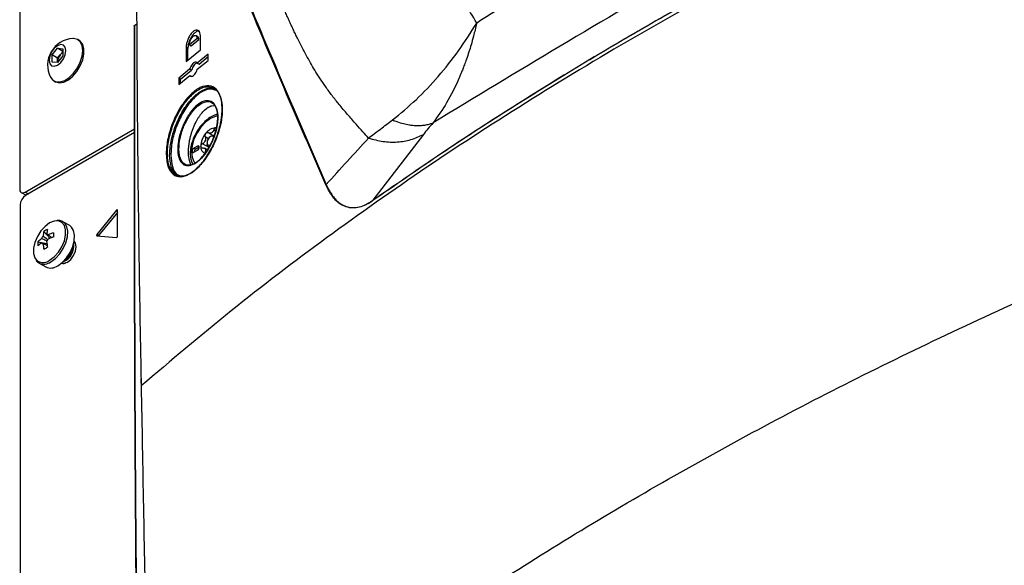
# Model space of a CAD drawing. Header units: millimetres. Extents: x 155400 to 158106, y 111257 to 114777.
# Tile 66 of 157: x 157528 to 157724, y 111753 to 111861. Entities that reach past the tile are written whole.
import ezdxf

# ---------------------------------------------------------------- set-up
doc = ezdxf.new("R2010")
doc.units = ezdxf.units.MM

msp = doc.modelspace()

# ---------------------------------------------------------------- linework, layer by layer
at = {"color": 7, "linetype": 'Continuous', "lineweight": 25}
for p, q in [((157528.02, 112156.51), (157528.02, 111827.69)), ((157550.84, 111860.24), (157551.34, 111860.56)), ((157539.85, 111857.27), (157539.58, 111857.43)), ((157563.33, 111857.65), (157561.81, 111856.41)), ((157562.16, 111856.2), (157563.68, 111857.44)), ((157563.46, 111858.02), (157563.06, 111858.25)), ((157563.68, 111857.44), (157563.33, 111857.65)), ((157564.01, 111855.4), (157563.99, 111858.19)), ((157534.47, 111854.38), (157535.53, 111855.7)), ((157535.53, 111855.7), (157536.59, 111855.6)), ((157536.59, 111855.08), (157535.53, 111855.7)), ((157536.59, 111855.6), (157536.59, 111854.19)), ((157561.15, 111855.87), (157561.17, 111853.08)), ((157561.51, 111855.66), (157561.15, 111855.87)), ((157561.17, 111853.08), (157564.01, 111855.4)), ((157561.52, 111853.36), (157561.51, 111855.66)), ((157561.81, 111856.41), (157562.16, 111856.2)), ((157534.47, 111852.96), (157534.47, 111854.38)), ((157535.57, 111853.74), (157534.47, 111854.38)), ((157536.59, 111854.19), (157535.53, 111852.87)), ((157535.57, 111853.74), (157536.1, 111854.4)), ((157535.57, 111853.03), (157535.57, 111853.74)), ((157536.1, 111854.4), (157536.59, 111855.01)), ((157565.54, 111854.53), (157563.37, 111852.77)), ((157563.38, 111851.54), (157565.55, 111853.3)), ((157563.72, 111852.56), (157565.55, 111854.05)), ((157565.55, 111853.3), (157565.54, 111854.53)), ((157535.53, 111852.87), (157534.47, 111852.96)), ((157535.57, 111853.03), (157535.58, 111852.92)), ((157535.57, 111852.92), (157535.57, 111853.03)), ((157561.85, 111851.52), (157559.69, 111849.75)), ((157560.05, 111849.54), (157562.2, 111851.32)), ((157562.2, 111851.32), (157561.85, 111851.52)), ((157563.37, 111852.77), (157563.72, 111852.56)), ((157534.83, 111849.2), (157535.1, 111849.04)), ((157559.69, 111849.75), (157559.7, 111848.52)), ((157560.05, 111849.54), (157559.69, 111849.75)), ((157559.7, 111848.52), (157561.86, 111850.29)), ((157560.05, 111848.8), (157560.05, 111849.54)), ((157561.86, 111850.29), (157562.21, 111850.09)), ((157564.84, 111843.4), (157565.2, 111843.7)), ((157565.2, 111843.7), (157565.56, 111843.95)), ((157566.27, 111844.26), (157566.96, 111844.32)), ((157563.2, 111841.18), (157563.5, 111841.71)), ((157529.08, 111827.08), (157550.86, 111839.66)), ((157562.42, 111839.43), (157562.91, 111840.62)), ((157567.01, 111839.27), (157566.64, 111839.49)), ((157567.1, 111839.84), (157567.01, 111839.87)), ((157550.86, 111838.91), (157529.17, 111826.38)), ((157565.59, 111837.71), (157564.94, 111838.08)), ((157566.48, 111838.34), (157565.57, 111838.87)), ((157566.2, 111838.23), (157566.02, 111838.13)), ((157608.39, 111838.52), (157598.35, 111825.44)), ((157561.64, 111835.62), (157561.69, 111836.24)), ((157561.65, 111834.44), (157561.64, 111835.62)), ((157563.41, 111836.21), (157562.7, 111835.8)), ((157563.05, 111835.6), (157562.7, 111835.8)), ((157563.76, 111836.01), (157563.05, 111835.6)), ((157563.76, 111836.01), (157563.41, 111836.21)), ((157565.74, 111835.94), (157564.4, 111836.71)), ((157565.37, 111835.48), (157564.83, 111835.79)), ((157565.32, 111836.91), (157565.32, 111836.7)), ((157565.58, 111836.13), (157565.73, 111836.04)), ((157561.8, 111833.39), (157561.65, 111834.44)), ((157562.7, 111834.99), (157563.41, 111835.39)), ((157565.1, 111835.01), (157564.94, 111835.11)), ((157562.09, 111832.5), (157561.8, 111833.39)), ((157528.33, 111827.01), (157529.29, 111826.45)), ((157529.08, 111827.08), (157529.73, 111826.71)), ((157528.11, 111824.54), (157528.11, 111722.14)), ((157547.3, 111823.48), (157543.38, 111818.6)), ((157547.46, 111823.04), (157543.73, 111818.4)), ((157547.46, 111823.39), (157547.3, 111823.48)), ((157547.46, 111818.24), (157547.46, 111823.47)), ((157537.96, 111820.39), (157536.61, 111821.17)), ((157532.83, 111819.24), (157534.02, 111817.87)), ((157543.73, 111818.4), (157543.38, 111818.6)), ((157543.38, 111818.39), (157547.3, 111818.04)), ((157531.65, 111817.19), (157533.42, 111816.84)), ((157532.38, 111816.97), (157532.57, 111816.88)), ((157531.86, 111812.94), (157533.21, 111812.17)), ((157531.86, 111812.94), (157531.91, 111812.92)), ((157536.88, 111812.83), (157537.13, 111812.91))]:
    msp.add_line(p, q, dxfattribs=at)
at = {"color": 7, "linetype": 'Continuous', "lineweight": 25, "flags": 128}
for points in [[(157535.1, 111849.04), (157535.18, 111849), (157535.93, 111848.82), (157536.79, 111848.97), (157537.7, 111849.42), (157538.6, 111850.15), (157539.41, 111851.11), (157540.08, 111852.21), (157540.56, 111853.39), (157540.8, 111854.55), (157540.8, 111855.61), (157540.56, 111856.48), (157540.08, 111857.11), (157539.85, 111857.27)], [(157540.56, 111855.25), (157540.44, 111856.23), (157540.08, 111856.99), (157539.5, 111857.47), (157538.75, 111857.65), (157538.58, 111857.65)], [(157537.21, 111855.25), (157537.08, 111855.92), (157536.72, 111856.34), (157536.17, 111856.44), (157535.53, 111856.22), (157534.89, 111855.7), (157534.34, 111854.97), (157533.98, 111854.13), (157533.85, 111853.31), (157533.98, 111852.64), (157534.34, 111852.22), (157534.89, 111852.12), (157535.53, 111852.34), (157536.17, 111852.86), (157536.72, 111853.6), (157537.08, 111854.43), (157537.21, 111855.25)], [(157534.14, 111849.95), (157534.6, 111849.36), (157535.27, 111849.03), (157536.08, 111849.01), (157536.98, 111849.31), (157537.89, 111849.91), (157538.75, 111850.76), (157539.5, 111851.8), (157540.08, 111852.96), (157540.44, 111854.13), (157540.56, 111855.25)], [(157567.41, 111842.23), (157567.01, 111842.15), (157566.02, 111841.73), (157565.03, 111841.01), (157564.11, 111840.03), (157563.32, 111838.88), (157562.71, 111837.61), (157562.33, 111836.32), (157562.2, 111835.11), (157562.33, 111834.04), (157562.71, 111833.19), (157563.03, 111832.84)], [(157566.66, 111838.03), (157566.52, 111838.18), (157566.29, 111838.22), (157566.02, 111838.13), (157565.75, 111837.91), (157565.52, 111837.6), (157565.37, 111837.25), (157565.32, 111836.91), (157565.37, 111836.62), (157565.52, 111836.45), (157565.75, 111836.4), (157566.02, 111836.5), (157566.02, 111836.5)], [(157562.7, 111835.8), (157562.57, 111835.69), (157562.45, 111835.54), (157562.37, 111835.36), (157562.35, 111835.19), (157562.37, 111835.05), (157562.45, 111834.96), (157562.57, 111834.94), (157562.7, 111834.99)], [(157563.41, 111835.39), (157563.54, 111835.5), (157563.66, 111835.66), (157563.73, 111835.84), (157563.76, 111836.01), (157563.73, 111836.15), (157563.66, 111836.24), (157563.54, 111836.26), (157563.41, 111836.21)], [(157565.8, 111836.07), (157565.58, 111836.13), (157565.38, 111836.35), (157565.32, 111836.7)], [(157547.46, 111823.47), (157547.46, 111823.5), (157547.45, 111823.52), (157547.43, 111823.54), (157547.41, 111823.54), (157547.38, 111823.54), (157547.36, 111823.53), (157547.33, 111823.51), (157547.3, 111823.48)], [(157535.32, 111821.37), (157534.88, 111821.3), (157533.97, 111820.93), (157533.07, 111820.25), (157532.23, 111819.33), (157531.54, 111818.24), (157531.04, 111817.06), (157530.79, 111815.9), (157530.79, 111814.84), (157531.04, 111813.97), (157531.17, 111813.75)], [(157533.97, 111813.49), (157534.88, 111814.16), (157535.72, 111815.08), (157536.41, 111816.18), (157536.9, 111817.35), (157537.16, 111818.52), (157537.16, 111819.58), (157536.9, 111820.45), (157536.41, 111821.05), (157535.72, 111821.34), (157535.32, 111821.37)], [(157534.24, 111813.18), (157535.14, 111813.85), (157535.98, 111814.75), (157536.69, 111815.83), (157537.22, 111816.99), (157537.52, 111818.17), (157537.59, 111819.26), (157537.4, 111820.18), (157536.98, 111820.88), (157536.61, 111821.17)], [(157535.58, 111812.4), (157536.49, 111813.07), (157537.33, 111813.97), (157538.04, 111815.05), (157538.57, 111816.22), (157538.87, 111817.39), (157538.93, 111818.48), (157538.75, 111819.41), (157538.33, 111820.1), (157537.96, 111820.39)], [(157543.38, 111818.6), (157543.36, 111818.57), (157543.34, 111818.53), (157543.33, 111818.5), (157543.33, 111818.46), (157543.33, 111818.43), (157543.34, 111818.41), (157543.36, 111818.39), (157543.38, 111818.39)], [(157543.73, 111818.4), (157543.71, 111818.36), (157543.71, 111818.36)], [(157536.36, 111812.95), (157536.82, 111812.9), (157537.5, 111813.13), (157538.18, 111813.68), (157538.75, 111814.45), (157539.13, 111815.33), (157539.27, 111816.19), (157539.13, 111816.9), (157538.85, 111817.27)]]:
    msp.add_lwpolyline(points, dxfattribs=at)
at = {"color": 7, "linetype": 'Continuous', "lineweight": 25}
for centre, radius, start, end in [((157538.89, 111852.34), 5.32, 93.3411, 206.6643), ((157537.87, 111852.93), 2.3, 140.2279, 177.3607), ((157537.66, 111853.18), 1.98, 122.767, 141.9377), ((157567.17, 111837.31), 2.56, 93.4295, 146.5651), ((157568.34, 111835.97), 4.3, 140.2279, 177.3607), ((157567.16, 111837.21), 1.91, 117.8394, 122.1552), ((157565.7, 111839.74), 1, 295.8812, 304.1134), ((157566.57, 111837.65), 0.693, 68.6937, 122.6293), ((157563.44, 111834.97), 0.743, 121.6059, 178.3994), ((157565.26, 111835.97), 1.23, 170.7481, 259.4532), ((157568.02, 111836.14), 3.28, 157.2886, 160.3001), ((157563.36, 111837.94), 1.72, 335.9222, 341.6664), ((157565.63, 111836.14), 0.818, 211.297, 218.9043), ((157564.61, 111835.42), 0.43, 27.8531, 42.3482), ((157528.66, 111827.59), 0.655, 170.786, 309.2033), ((157530.41, 111824.44), 2.31, 122.6055, 177.3945), ((157534.03, 111817.18), 1.77, 141.1423, 158.8577), ((157538.11, 111817.74), 5.48, 164.1794, 174.2752), ((157535.95, 111814.67), 5.53, 115.637, 124.3576), ((157538.83, 111818.16), 5.48, 164.1794, 174.2752), ((157533.35, 111818.35), 0.36, 34.0284, 85.9608), ((157537.71, 111809.67), 9.77, 107.6977, 114.5644), ((157537.71, 111808.83), 9.77, 107.6977, 114.5644), ((157551.24, 111818.55), 16.5, 178.5397, 181.4603), ((157547.27, 111818.23), 0.198, 281.219, 1.1919), ((157537.16, 111816.76), 5.53, 175.64, 184.36), ((157535.58, 111813.37), 5.48, 125.7222, 135.8186), ((157535.58, 111812.52), 5.48, 125.7222, 135.8186), ((157532.68, 111817.18), 0.36, 214.0284, 265.9608), ((157542.37, 111817.74), 9.77, 185.433, 192.3), ((157541.44, 111801.58), 16.5, 118.5372, 121.4574), ((157532, 111818.35), 1.77, 321.1423, 338.8577), ((157543.1, 111818.16), 9.77, 185.433, 192.3), ((157535.4, 111816.39), 3.42, 291.0636, 8.3436), ((157535.1, 111816.56), 3.6, 298.856, 1.1494), ((157532.7, 111815.01), 1.98, 219.2463, 309.8877), ((157532.84, 111815.12), 2.39, 247.1428, 305.7669), ((157534.19, 111814.32), 2.37, 245.381, 305.9294), ((157552.21, 111789.81), 0.0621, 126.7163, 178.3045)]:
    msp.add_arc(centre, radius, start, end, dxfattribs=at)
for points, knots in [([(157773.48, 111916.22), (157764.8, 111912.81), (157747.44, 111906), (157722.36, 111895.02), (157698, 111883.51), (157674.45, 111871.43), (157651.73, 111858.82), (157629.88, 111845.7), (157608.94, 111832.1), (157588.97, 111818.02), (157569.92, 111803.53), (157558.11, 111793.5), (157552.2, 111788.48)], [0, 0, 0, 0, 0.100013, 0.199862, 0.299712, 0.399716, 0.499806, 0.599806, 0.69988, 0.799952, 0.89994, 1, 1, 1, 1]), ([(157715.11, 111916.2), (157709.98, 111913.56), (157699.53, 111908.17), (157683.52, 111899.41), (157667.09, 111890.1), (157650.65, 111880.44), (157634.62, 111870.69), (157624.14, 111864.01), (157619.01, 111860.73)], [0, 0, 0, 0, 0.160281, 0.326925, 0.5, 0.673076, 0.83972, 1, 1, 1, 1]), ([(157715.35, 111901.49), (157706.25, 111896.48), (157688.05, 111886.47), (157661.54, 111871.42), (157635.5, 111856.14), (157618.7, 111845.94), (157610.31, 111840.85)], [0, 0, 0, 0, 0.249944, 0.5, 0.750057, 1, 1, 1, 1]), ([(157710.91, 111890.37), (157705.83, 111887.94), (157695.66, 111883.06), (157680.8, 111875.47), (157666.23, 111867.68), (157651.97, 111859.65), (157638.03, 111851.41), (157624.42, 111842.94), (157611.14, 111834.29), (157602.6, 111828.35), (157598.33, 111825.38)], [0, 0, 0, 0, 0.124304, 0.2486083, 0.3732211, 0.4978339, 0.6232177, 0.7486014, 0.8743008, 1, 1, 1, 1]), ([(157598.35, 111825.44), (157602.61, 111828.4), (157611.12, 111834.32), (157624.39, 111842.97), (157638.01, 111851.45), (157651.97, 111859.7), (157666.21, 111867.72), (157680.76, 111875.5), (157695.63, 111883.1), (157705.83, 111887.98), (157710.92, 111890.43)], [0, 0, 0, 0, 0.125383, 0.250767, 0.376467, 0.502166, 0.626471, 0.750776, 0.875388, 1, 1, 1, 1]), ([(157588.96, 111828.53), (157585.75, 111835.95), (157579.32, 111850.79), (157570.9, 111870.92), (157565.74, 111883.58), (157563.54, 111888.99)], [0, 0, 0, 0, 0.364441, 0.728882, 1, 1, 1, 1]), ([(157563.69, 111889.06), (157565.89, 111883.66), (157571.02, 111870.99), (157579.43, 111850.86), (157585.85, 111836.02), (157589.05, 111828.59)], [0, 0, 0, 0, 0.2711165, 0.6355573, 1, 1, 1, 1]), ([(157597.45, 111837.82), (157597.09, 111838.23), (157596.26, 111839.16), (157594.87, 111840.72), (157593.28, 111842.55), (157591.67, 111844.43), (157590.22, 111846.27), (157588.94, 111848.02), (157587.79, 111849.72), (157586.48, 111851.81), (157585.02, 111854.37), (157583.81, 111856.71), (157583.01, 111858.35), (157582.58, 111859.23), (157582.17, 111860.12), (157581.75, 111861.03), (157581.33, 111861.95), (157580.86, 111863.02), (157580.25, 111864.44), (157579.41, 111866.39), (157578.42, 111868.73), (157577.38, 111871.16), (157576.42, 111873.35), (157575.49, 111875.4), (157574.41, 111877.65), (157573.13, 111880.17), (157571.6, 111882.94), (157569.9, 111885.71), (157568.63, 111887.62), (157567.99, 111888.57)], [0, 0, 0, 0, 0.026668, 0.060584, 0.101979, 0.144711, 0.180837, 0.216471, 0.251533, 0.282923, 0.340106, 0.401029, 0.417574, 0.434353, 0.451362, 0.468595, 0.486047, 0.503712, 0.529821, 0.566983, 0.615065, 0.663692, 0.706365, 0.741505, 0.782176, 0.837243, 0.888759, 0.944634, 1, 1, 1, 1]), ([(157551.21, 111878.75), (157551.29, 111860.86), (157551.39, 111840.87), (157551.77, 111812.32), (157551.96, 111800.6), (157552.15, 111790.99), (157552.17, 111789.86)], [0, 0, 0, 0, 0.605888, 0.677171, 0.962307, 1, 1, 1, 1]), ([(157619.01, 111860.73), (157618.21, 111862.1), (157616.59, 111864.89), (157613.81, 111868.77), (157611.29, 111871.91), (157609.62, 111873.66), (157609.04, 111874.26)], [0, 0, 0, 0, 0.273912, 0.556169, 0.847355, 1, 1, 1, 1]), ([(157550.84, 111860.13), (157550.83, 111860.14), (157550.81, 111860.15), (157550.8, 111860.18), (157550.81, 111860.21), (157550.82, 111860.23), (157550.84, 111860.24), (157550.84, 111860.24)], [0, 0, 0, 0, 0.228434, 0.456868, 0.685301, 0.913734, 1, 1, 1, 1]), ([(157550.84, 111860.24), (157550.84, 111839.55), (157550.84, 111798.15), (157551.14, 111754.55), (157551.44, 111723.58), (157551.9, 111680.94), (157553.01, 111608.73), (157554.68, 111544.24), (157555.51, 111512.54)], [0, 0, 0, 0, 0.180095, 0.360191, 0.377735, 0.447914, 0.728634, 1, 1, 1, 1]), ([(157555.5, 111512.42), (157555, 111531.12), (157554, 111568.5), (157552.83, 111624.38), (157551.92, 111680.11), (157551.25, 111737.99), (157550.84, 111798.04), (157550.84, 111839.43), (157550.84, 111860.13)], [0, 0, 0, 0, 0.159941, 0.319882, 0.479846, 0.639809, 0.819901, 1, 1, 1, 1]), ([(157563.99, 111858.19), (157563.97, 111858.39), (157563.94, 111858.81), (157563.7, 111859.21), (157563.34, 111859.37), (157562.89, 111859.27), (157562.4, 111858.92), (157561.93, 111858.35), (157561.53, 111857.62), (157561.26, 111856.83), (157561.16, 111856.23), (157561.15, 111855.94), (157561.15, 111855.87)], [0, 0, 0, 0, 0.105368, 0.210717, 0.316636, 0.423932, 0.532671, 0.6423, 0.751837, 0.860297, 0.967177, 1, 1, 1, 1]), ([(157563.91, 111859.02), (157563.83, 111859.06), (157563.65, 111859.17), (157563.24, 111859.06), (157562.76, 111858.72), (157562.29, 111858.14), (157561.89, 111857.42), (157561.61, 111856.62), (157561.51, 111856.03), (157561.51, 111855.73), (157561.51, 111855.66)], [0, 0, 0, 0, 0.090421, 0.233235, 0.37797, 0.523889, 0.669687, 0.814051, 0.956312, 1, 1, 1, 1]), ([(157602.24, 111841.43), (157603.83, 111842.74), (157607.04, 111845.39), (157611.41, 111850.07), (157615.48, 111855.16), (157617.83, 111858.87), (157619.01, 111860.73)], [0, 0, 0, 0, 0.244384, 0.493583, 0.745875, 1, 1, 1, 1]), ([(157619.01, 111860.73), (157618.8, 111859.85), (157618.46, 111858.38), (157617.92, 111856.49), (157617.45, 111854.96), (157617, 111853.63), (157616.59, 111852.48), (157616.24, 111851.57), (157615.94, 111850.83), (157615.68, 111850.22), (157614.79, 111848.16), (157613.17, 111844.85), (157611.24, 111842.15), (157610.31, 111840.85)], [0, 0, 0, 0, 0.116016, 0.193034, 0.257192, 0.326576, 0.37943, 0.421324, 0.457303, 0.487433, 0.511775, 0.763606, 1, 1, 1, 1]), ([(157561.81, 111856.41), (157561.82, 111856.55), (157561.83, 111856.77), (157561.93, 111857.1), (157562.05, 111857.42), (157562.27, 111857.8), (157562.52, 111858.08), (157562.73, 111858.21), (157562.92, 111858.27), (157563.08, 111858.25), (157563.2, 111858.14), (157563.3, 111857.97), (157563.32, 111857.78), (157563.33, 111857.65)], [0, 0, 0, 0, 0.120551, 0.184311, 0.250277, 0.374926, 0.499649, 0.575248, 0.642231, 0.749965, 0.814975, 0.878376, 1, 1, 1, 1]), ([(157563.68, 111857.44), (157563.67, 111857.57), (157563.65, 111857.77), (157563.56, 111857.94), (157563.49, 111857.99), (157563.45, 111858.02)], [0, 0, 0, 0, 0.489187, 0.744229, 1, 1, 1, 1]), ([(157563.37, 111852.77), (157563.31, 111852.83), (157563.19, 111852.97), (157562.93, 111852.96), (157562.63, 111852.81), (157562.33, 111852.51), (157562.07, 111852.09), (157561.92, 111851.74), (157561.86, 111851.55), (157561.85, 111851.52)], [0, 0, 0, 0, 0.160158, 0.3202484, 0.482011, 0.6455742, 0.8096564, 0.972689, 1, 1, 1, 1]), ([(157561.86, 111850.29), (157561.92, 111850.23), (157562.03, 111850.1), (157562.3, 111850.1), (157562.59, 111850.25), (157562.89, 111850.55), (157563.16, 111850.97), (157563.31, 111851.32), (157563.37, 111851.51), (157563.38, 111851.54)], [0, 0, 0, 0, 0.160207, 0.320345, 0.482196, 0.645824, 0.809886, 0.972829, 1, 1, 1, 1]), ([(157563.43, 111852.73), (157563.38, 111852.74), (157563.25, 111852.76), (157562.99, 111852.6), (157562.69, 111852.31), (157562.42, 111851.89), (157562.27, 111851.54), (157562.21, 111851.35), (157562.2, 111851.32)], [0, 0, 0, 0, 0.125816, 0.333848, 0.544196, 0.755212, 0.964877, 1, 1, 1, 1]), ([(157557.19, 111834.61), (157557.2, 111834.96), (157557.22, 111836.18), (157557.64, 111838.57), (157558.7, 111841.61), (157560.22, 111844.41), (157562.05, 111846.65), (157563.97, 111848.05), (157565.77, 111848.42), (157567.21, 111847.72), (157568.02, 111846.25), (157568.38, 111844.27), (157568.3, 111841.87), (157567.58, 111838.84), (157566.33, 111835.84), (157564.68, 111833.2), (157562.79, 111831.21), (157560.9, 111830.11), (157559.21, 111830.06), (157557.95, 111831.07), (157557.3, 111832.74), (157557.22, 111834.1), (157557.19, 111834.61)], [0, 0, 0, 0, 0.020435, 0.072842, 0.125588, 0.179096, 0.233426, 0.288259, 0.343059, 0.397342, 0.45089, 0.483879, 0.536605, 0.589323, 0.642318, 0.695963, 0.750309, 0.805122, 0.859924, 0.914181, 0.967588, 1, 1, 1, 1]), ([(157557.42, 111834.63), (157557.45, 111834.12), (157557.52, 111832.78), (157557.92, 111831.78), (157558.56, 111830.82), (157559.41, 111830.15), (157561.06, 111830.2), (157562.92, 111831.28), (157564.76, 111833.25), (157566.39, 111835.85), (157567.62, 111838.8), (157568.32, 111841.79), (157568.4, 111844.15), (157568.04, 111846.1), (157567.25, 111847.54), (157565.83, 111848.23), (157564.07, 111847.86), (157562.18, 111846.48), (157560.39, 111844.28), (157558.9, 111841.52), (157557.86, 111838.52), (157557.45, 111836.17), (157557.43, 111834.97), (157557.42, 111834.63)], [0, 0, 0, 0, 0.032407, 0.085643, 0.085809, 0.140065, 0.19487, 0.249691, 0.304045, 0.357694, 0.410689, 0.463401, 0.516119, 0.549103, 0.602644, 0.656926, 0.711729, 0.766569, 0.820908, 0.874421, 0.927166, 0.979568, 1, 1, 1, 1]), ([(157557.87, 111834.36), (157557.87, 111834.38), (157557.87, 111835.24), (157558.06, 111837.15), (157558.92, 111840.15), (157560.27, 111843.03), (157561.98, 111845.47), (157563.86, 111847.16), (157565.72, 111847.96), (157566.7, 111847.62), (157567.18, 111847.45)], [0, 0, 0, 0, 0.002657, 0.142292, 0.28223, 0.423834, 0.567663, 0.713235, 0.85929, 1, 1, 1, 1]), ([(157567.23, 111847.27), (157566.76, 111847.44), (157565.8, 111847.77), (157563.98, 111846.98), (157562.13, 111845.32), (157560.45, 111842.91), (157559.13, 111840.08), (157558.25, 111837.07), (157558.15, 111835.28), (157558.1, 111834.38)], [0, 0, 0, 0, 0.140694, 0.286765, 0.432362, 0.576213, 0.717829, 0.857762, 1, 1, 1, 1]), ([(157559.49, 111835.27), (157559.5, 111835.75), (157559.5, 111836.86), (157559.79, 111838.16), (157560.24, 111839.62), (157560.83, 111841.12), (157562.02, 111843.06), (157563.36, 111844.5), (157564.71, 111845.28), (157565.91, 111845.33), (157566.83, 111844.67), (157567.37, 111843.39), (157567.49, 111841.82), (157567.28, 111840.01), (157566.72, 111838), (157565.72, 111835.86), (157564.46, 111834.05), (157563.09, 111832.8), (157561.78, 111832.24), (157560.66, 111832.41), (157559.87, 111833.29), (157559.54, 111834.39), (157559.5, 111835.12), (157559.49, 111835.27)], [0, 0, 0, 0, 0.03965, 0.092914, 0.093445, 0.147977, 0.202836, 0.25748, 0.31159, 0.364934, 0.417678, 0.470252, 0.519358, 0.556393, 0.610271, 0.664803, 0.719684, 0.774363, 0.828306, 0.881431, 0.935153, 0.986624, 1, 1, 1, 1]), ([(157559.72, 111835.29), (157559.73, 111835.15), (157559.77, 111834.43), (157560.09, 111833.35), (157560.86, 111832.49), (157561.95, 111832.33), (157563.22, 111832.89), (157564.56, 111834.11), (157565.78, 111835.88), (157566.76, 111837.98), (157567.3, 111839.94), (157567.5, 111841.71), (157567.39, 111843.25), (157566.87, 111844.5), (157565.97, 111845.15), (157564.8, 111845.09), (157563.49, 111844.32), (157562.18, 111842.91), (157561.02, 111841.01), (157560.17, 111838.85), (157559.73, 111836.85), (157559.73, 111835.76), (157559.72, 111835.29)], [0, 0, 0, 0, 0.013291, 0.064775, 0.118492, 0.17162, 0.225576, 0.280268, 0.335159, 0.389693, 0.443566, 0.480594, 0.529687, 0.58225, 0.63499, 0.688339, 0.74246, 0.797118, 0.851987, 0.906522, 0.960302, 1, 1, 1, 1]), ([(157564.15, 111842.65), (157564.26, 111842.78), (157564.41, 111842.97), (157564.65, 111843.22), (157564.77, 111843.33), (157564.84, 111843.4)], [0, 0, 0, 0, 0.499795, 0.683376, 1, 1, 1, 1]), ([(157565.56, 111843.95), (157565.64, 111843.99), (157565.76, 111844.06), (157565.92, 111844.14), (157566.08, 111844.2), (157566.2, 111844.24), (157566.27, 111844.26)], [0, 0, 0, 0, 0.328604, 0.500007, 0.684429, 1, 1, 1, 1]), ([(157567.37, 111842.57), (157567.13, 111842.5), (157566.54, 111842.33), (157565.61, 111841.75), (157564.63, 111840.91), (157563.74, 111839.85), (157562.99, 111838.65), (157562.42, 111837.37), (157562.06, 111836.07), (157561.92, 111834.8), (157562.05, 111833.68), (157562.25, 111832.96), (157562.46, 111832.69), (157562.47, 111832.67)], [0, 0, 0, 0, 0.071561, 0.172881, 0.276001, 0.378936, 0.481617, 0.584384, 0.687579, 0.791657, 0.896981, 0.991935, 1, 1, 1, 1]), ([(157563.5, 111841.71), (157563.6, 111841.87), (157563.74, 111842.1), (157563.96, 111842.41), (157564.07, 111842.55), (157564.15, 111842.65)], [0, 0, 0, 0, 0.4997764, 0.6754335, 1, 1, 1, 1]), ([(157597.45, 111837.82), (157598.25, 111838.42), (157599.81, 111839.58), (157601.44, 111840.83), (157602.24, 111841.43)], [0, 0, 0, 0, 0.5114981, 1, 1, 1, 1]), ([(157602.24, 111841.43), (157602.52, 111841.32), (157603.26, 111841.03), (157604.4, 111840.69), (157605.54, 111840.46), (157606.49, 111840.35), (157607.29, 111840.32), (157608.07, 111840.34), (157608.9, 111840.45), (157609.66, 111840.62), (157610.11, 111840.78), (157610.31, 111840.85)], [0, 0, 0, 0, 0.096899, 0.247571, 0.387508, 0.500493, 0.589027, 0.685119, 0.801331, 0.915716, 1, 1, 1, 1]), ([(157562.03, 111838.16), (157562.09, 111838.37), (157562.16, 111838.6), (157562.26, 111838.92), (157562.31, 111839.1), (157562.37, 111839.29), (157562.41, 111839.39), (157562.42, 111839.42), (157562.42, 111839.42), (157562.42, 111839.43), (157562.42, 111839.43), (157562.42, 111839.43)], [0, 0, 0, 0, 0.500987, 0.531856, 0.75045, 0.935154, 0.982562, 0.995028, 0.99845, 0.999459, 1, 1, 1, 1]), ([(157562.91, 111840.62), (157562.96, 111840.72), (157563.01, 111840.82), (157563.08, 111840.96), (157563.12, 111841.04), (157563.16, 111841.12), (157563.18, 111841.16), (157563.19, 111841.18), (157563.19, 111841.18), (157563.2, 111841.18)], [0, 0, 0, 0, 0.50117, 0.52985, 0.741281, 0.923624, 0.975059, 0.990841, 1, 1, 1, 1]), ([(157566.64, 111839.49), (157566.6, 111839.38), (157566.52, 111839.16), (157566.37, 111838.98), (157566.28, 111838.92), (157566.26, 111838.9)], [0, 0, 0, 0, 0.4712768, 0.9100458, 1, 1, 1, 1]), ([(157567.01, 111839.87), (157567.01, 111839.87), (157566.97, 111839.87), (157566.89, 111839.85), (157566.78, 111839.76), (157566.69, 111839.64), (157566.65, 111839.53), (157566.64, 111839.49)], [0, 0, 0, 0, 0.037508, 0.282659, 0.528352, 0.778932, 1, 1, 1, 1]), ([(157610.31, 111840.85), (157609.97, 111840.46), (157609.27, 111839.66), (157608.69, 111838.91), (157608.39, 111838.52)], [0, 0, 0, 0, 0.4789374, 1, 1, 1, 1]), ([(157561.77, 111836.88), (157561.78, 111836.96), (157561.82, 111837.17), (157561.88, 111837.52), (157561.96, 111837.87), (157562.01, 111838.08), (157562.03, 111838.16)], [0, 0, 0, 0, 0.181061, 0.500005, 0.822383, 1, 1, 1, 1]), ([(157565.03, 111838.72), (157565.03, 111838.72), (157564.99, 111838.66), (157564.93, 111838.55), (157564.88, 111838.38), (157564.89, 111838.22), (157564.92, 111838.13), (157564.94, 111838.08)], [0, 0, 0, 0, 0.037508, 0.282659, 0.528352, 0.778932, 1, 1, 1, 1]), ([(157564.94, 111838.08), (157564.97, 111837.99), (157565.04, 111837.8), (157565.03, 111837.55), (157565, 111837.42), (157564.99, 111837.4)], [0, 0, 0, 0, 0.471277, 0.910046, 1, 1, 1, 1]), ([(157565.57, 111838.87), (157565.52, 111838.89), (157565.43, 111838.93), (157565.28, 111838.91), (157565.14, 111838.84), (157565.07, 111838.76), (157565.03, 111838.72)], [0, 0, 0, 0, 0.264884, 0.530072, 0.787641, 1, 1, 1, 1]), ([(157566.14, 111838.83), (157566.05, 111838.81), (157565.88, 111838.76), (157565.68, 111838.81), (157565.59, 111838.86), (157565.57, 111838.87)], [0, 0, 0, 0, 0.44653, 0.891935, 1, 1, 1, 1]), ([(157589.05, 111828.59), (157590.44, 111830.12), (157593.22, 111833.2), (157596.03, 111836.27), (157597.45, 111837.82)], [0, 0, 0, 0, 0.497363, 1, 1, 1, 1]), ([(157597.45, 111837.82), (157598.42, 111837.56), (157600.38, 111837.04), (157603.23, 111836.98), (157605.96, 111837.41), (157607.58, 111838.15), (157608.39, 111838.52)], [0, 0, 0, 0, 0.245291, 0.495477, 0.747992, 1, 1, 1, 1]), ([(157561.69, 111836.24), (157561.7, 111836.35), (157561.72, 111836.49), (157561.75, 111836.7), (157561.76, 111836.81), (157561.77, 111836.88)], [0, 0, 0, 0, 0.499987, 0.684376, 1, 1, 1, 1]), ([(157564.4, 111836.71), (157564.35, 111836.67), (157564.25, 111836.61), (157564.13, 111836.46), (157564.06, 111836.31), (157564.05, 111836.21), (157564.04, 111836.17)], [0, 0, 0, 0, 0.264884, 0.5300723, 0.7876413, 1, 1, 1, 1]), ([(157564.04, 111836.17), (157564.04, 111836.16), (157564.05, 111836.11), (157564.07, 111836.02), (157564.15, 111835.92), (157564.27, 111835.87), (157564.36, 111835.87), (157564.4, 111835.87)], [0, 0, 0, 0, 0.0375077, 0.2826592, 0.5283524, 0.7789318, 1, 1, 1, 1]), ([(157564.93, 111837.24), (157564.87, 111837.15), (157564.75, 111836.95), (157564.55, 111836.79), (157564.43, 111836.72), (157564.4, 111836.71)], [0, 0, 0, 0, 0.44653, 0.891935, 1, 1, 1, 1]), ([(157564.4, 111835.87), (157564.5, 111835.87), (157564.7, 111835.86), (157564.86, 111835.78), (157564.92, 111835.72), (157564.93, 111835.71)], [0, 0, 0, 0, 0.471277, 0.910046, 1, 1, 1, 1]), ([(157564.99, 111835.62), (157565.01, 111835.55), (157565.05, 111835.42), (157565, 111835.23), (157564.95, 111835.13), (157564.94, 111835.11)], [0, 0, 0, 0, 0.44653, 0.891935, 1, 1, 1, 1]), ([(157565.44, 111835.57), (157565.45, 111835.61), (157565.49, 111835.68), (157565.56, 111835.74), (157565.6, 111835.78)], [0, 0, 0, 0, 0.41731, 1, 1, 1, 1]), ([(157559.58, 111830.35), (157559.41, 111830.41), (157558.77, 111830.63), (157558.09, 111831.98), (157557.95, 111833.58), (157557.87, 111834.36)], [0, 0, 0, 0, 0.1498398, 0.582187, 1, 1, 1, 1]), ([(157558.1, 111834.38), (157558.17, 111833.6), (157558.31, 111832.02), (157559.09, 111830.59), (157559.86, 111830.36), (157560.16, 111830.27)], [0, 0, 0, 0, 0.371641, 0.756232, 1, 1, 1, 1]), ([(157598.33, 111825.38), (157597.77, 111825.03), (157596.73, 111824.37), (157595.28, 111823.95), (157593.93, 111823.87), (157592.65, 111824.19), (157591.29, 111825.01), (157590.01, 111826.41), (157589.31, 111827.82), (157588.96, 111828.53)], [0, 0, 0, 0, 0.134412, 0.245613, 0.356879, 0.487855, 0.618997, 0.809329, 1, 1, 1, 1]), ([(157589.05, 111828.59), (157589.4, 111827.89), (157590.08, 111826.48), (157591.36, 111825.08), (157592.7, 111824.26), (157593.97, 111823.93), (157595.31, 111824.01), (157596.75, 111824.45), (157597.78, 111825.04), (157598.35, 111825.44), (157598.35, 111825.44)], [0, 0, 0, 0, 0.190847, 0.381353, 0.512486, 0.643451, 0.754624, 0.865729, 0.999997, 1, 1, 1, 1]), ([(157536.59, 111821.14), (157536.46, 111821.22), (157536.14, 111821.43), (157535.74, 111821.42), (157535.49, 111821.42)], [0, 0, 0, 0, 0.396035, 1, 1, 1, 1]), ([(157532.65, 111818.29), (157532.72, 111818.24), (157533.05, 111818.02), (157533.38, 111817.8), (157533.63, 111817.63)], [0, 0, 0, 0, 0.224757, 1, 1, 1, 1]), ([(157533.65, 111818.55), (157533.72, 111818.5), (157533.98, 111818.33), (157534.24, 111818.15), (157534.44, 111818.01)], [0, 0, 0, 0, 0.25699, 1, 1, 1, 1]), ([(157533.4, 111817.32), (157533.14, 111817.44), (157532.8, 111817.61), (157532.46, 111817.78), (157532.38, 111817.82)], [0, 0, 0, 0, 0.76631, 1, 1, 1, 1]), ([(157533.51, 111816.4), (157533.3, 111816.5), (157533.01, 111816.64), (157532.72, 111816.78), (157532.65, 111816.82)], [0, 0, 0, 0, 0.742962, 1, 1, 1, 1]), ([(157568.23, 111709.64), (157573.42, 111713.76), (157583.78, 111722), (157600.25, 111733.97), (157617.35, 111745.64), (157635.13, 111756.97), (157653.54, 111767.96), (157672.57, 111778.58), (157692.19, 111788.84), (157712.38, 111798.7), (157733.09, 111808.19), (157747.34, 111814.16), (157754.47, 111817.15)], [0, 0, 0, 0, 0.100003, 0.200035, 0.300159, 0.400217, 0.50023, 0.600324, 0.700383, 0.800282, 0.900117, 1, 1, 1, 1]), ([(157531.31, 111813.48), (157531.36, 111813.39), (157531.51, 111813.14), (157531.77, 111813.02), (157531.94, 111812.94)], [0, 0, 0, 0, 0.349906, 1, 1, 1, 1]), ([(157536.38, 111812.92), (157536.51, 111812.87), (157536.66, 111812.81), (157536.84, 111812.83), (157536.88, 111812.83)], [0, 0, 0, 0, 0.807859, 1, 1, 1, 1]), ([(157552.15, 111789.82), (157552.15, 111789.49), (157552.16, 111789.08), (157552.17, 111788.67), (157552.17, 111788.58)], [0, 0, 0, 0, 0.783144, 1, 1, 1, 1]), ([(157552.17, 111789.86), (157552.17, 111789.78), (157552.18, 111789.37), (157552.19, 111788.91), (157552.2, 111788.53), (157552.2, 111788.48)], [0, 0, 0, 0, 0.1789254, 0.8946268, 1, 1, 1, 1]), ([(157552.2, 111788.48), (157552.35, 111780.43), (157552.64, 111764.34), (157553.1, 111740.19), (157553.54, 111717.95), (157553.82, 111703.75), (157553.94, 111697.62)], [0, 0, 0, 0, 0.26583, 0.531661, 0.797492, 1, 1, 1, 1])]:
    msp.add_open_spline(points, degree=3, knots=knots, dxfattribs=at)
for points in [[(157589.05, 111828.59), (157589.04, 111828.59), (157589.03, 111828.58), (157589, 111828.57), (157588.98, 111828.55), (157588.97, 111828.54), (157588.96, 111828.53)], [(157598.35, 111825.44), (157598.34, 111825.43), (157598.34, 111825.42), (157598.34, 111825.39), (157598.33, 111825.38)]]:
    msp.add_open_spline(points, degree=3, dxfattribs=at)

doc.saveas('drawing.dxf')
